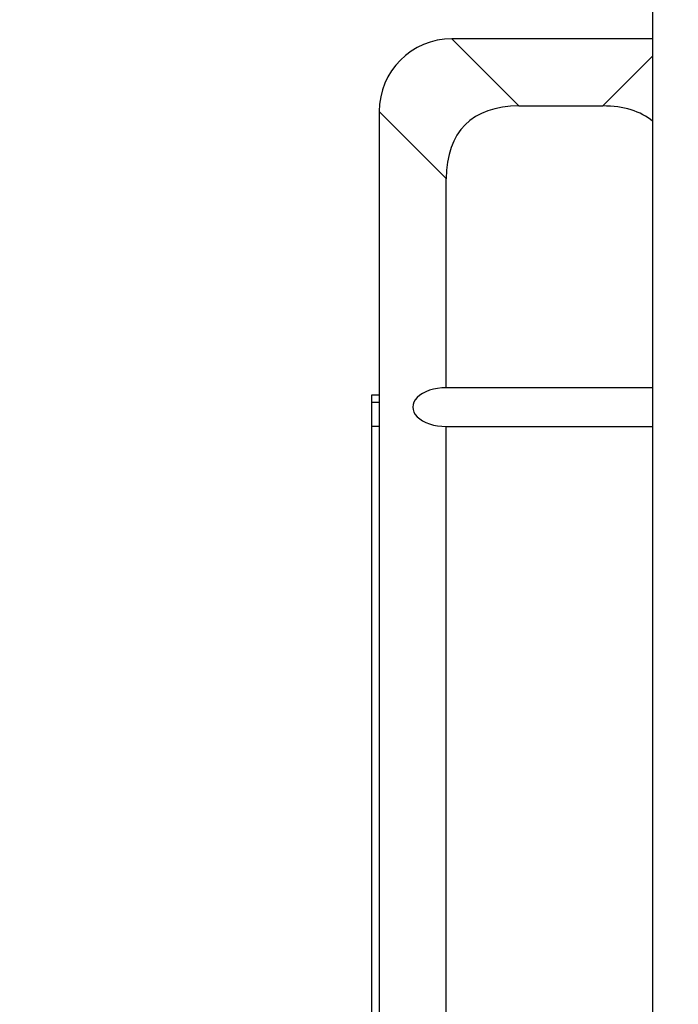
# Model space of a CAD drawing. Header units: inches. Extents: x 0 to 34, y 0 to 22.
# Tile 12 of 34: x 2.61 to 3.145, y 12.922 to 13.722. Entities that reach past the tile are written whole.
import ezdxf

# ---------------------------------------------------------------- set-up
doc = ezdxf.new("R2010")
doc.units = ezdxf.units.IN
doc.header["$LTSCALE"] = 1.87
doc.header["$MEASUREMENT"] = 0
doc.layers.get('0').update_dxf_attribs({"linetype": 'CONTINUOUS'})
doc.layers.add('DIMENSIONS', color=7, linetype='CONTINUOUS')
doc.styles.get("Standard").update_dxf_attribs({"font": 'txt', "width": 0.8})
doc.dimstyles.new('DIMSTYLE_2', dxfattribs={"dimtxt": 0.125, "dimasz": 0.18, "dimexe": 0.125, "dimexo": 0.0625, "dimgap": 0.0625, "dimtad": 0, "dimtih": 1, "dimtoh": 1, "dimdsep": 46, "dimtxsty": 'STANDARD', "dimblk": '_FILLED', "dimblk1": '_FILLED', "dimblk2": '_FILLED', "dimcen": 0.09, "dimadec": 0, "dimazin": 0, "dimtp": 0.02, "dimtm": 0.02, "dimtfac": 1, "dimtofl": 0, "dimtmove": 0, "dimatfit": 3, "dimldrblk": '_FILLED', "dimfxl": 1, "dimtolj": 1, "dimarcsym": 0})

# ---------------------------------------------------------------- blocks, each defined once
blk = doc.blocks.new('_FILLED')
at = {"color": 0, "linetype": 'BYBLOCK'}
blk.add_solid([(0, 0), (-1, 0.1736), (-1, -0.1736)], dxfattribs=at)
blk = doc.blocks.new('*D12')
at = {"layer": 'DIMENSIONS', "color": 2, "linetype": 'CONTINUOUS'}
for p, q in [((1.91597, 13.67835), (1.91597, 17.45542)), ((4.16793, 15.84112), (4.16793, 17.45542)), ((1.91597, 17.33042), (2.36695, 17.33042)), ((4.16793, 17.33042), (3.71695, 17.33042))]:
    blk.add_line(p, q, dxfattribs=at)
at = {"layer": 'DIMENSIONS', "color": 2, "linetype": 'CONTINUOUS', "xscale": 0.18, "yscale": 0.18, "zscale": 0.18, "rotation": 180}
blk.add_blockref('_FILLED', (1.91597, 17.33042), dxfattribs=at)
at = {"layer": 'DIMENSIONS', "color": 2, "linetype": 'CONTINUOUS', "xscale": 0.18, "yscale": 0.18, "zscale": 0.18}
blk.add_blockref('_FILLED', (4.16793, 17.33042), dxfattribs=at)
at = {"layer": 'DIMENSIONS', "color": 2, "linetype": 'CONTINUOUS', "insert": (3.04195, 17.39292), "char_height": 0.125, "width": 1.225, "attachment_point": 2, "line_spacing_factor": 0.9}
blk.add_mtext('57.2{\\Ftxt.shx;\\W1.000000;\\H0.125000; }[2.252]', dxfattribs=at)

msp = doc.modelspace()

# ---------------------------------------------------------------- linework, layer by layer
at = {"color": 7, "linetype": 'CONTINUOUS'}
for p, q in [((3.12463, 6.71625), (3.12463, 15.57452)), ((2.96124, 13.7064), (3.01579, 13.65185)), ((3.12463, 13.7064), (2.96124, 13.7064)), ((3.08385, 13.65185), (3.12463, 13.69263)), ((3.01579, 13.65185), (3.08385, 13.65185)), ((2.90219, 13.64735), (2.90219, 11.60011)), ((2.95674, 13.5928), (2.90219, 13.64735)), ((2.95674, 13.42294), (2.95674, 13.5928)), ((2.89628, 12.71231), (2.89628, 13.41703)), ((2.89628, 13.41703), (2.90219, 13.41703)), ((3.12463, 13.42294), (2.95674, 13.42294)), ((2.89628, 13.41113), (2.90219, 13.41113)), ((2.90219, 13.39144), (2.89628, 13.39144)), ((2.95674, 11.60011), (2.95674, 13.39144)), ((2.95674, 13.39144), (3.12463, 13.39144))]:
    msp.add_line(p, q, dxfattribs=at)
msp.add_arc((2.96124, 13.64735), 0.05906, 90, 180, dxfattribs=at)
for centre, major_axis, ratio, start_param, end_param in [((3.19296, 13.41563), (0.22096, -0.22096), 0.377964, 2.780226, 3.50296), ((2.90669, 13.41563), (0.22096, 0.22096), 0.377964, 0.034241, 0.361367), ((2.95674, 13.40719), (0.02728, 0), 0.57735, 1.570796, 4.712389)]:
    msp.add_ellipse(centre, major_axis=major_axis, ratio=ratio, start_param=start_param, end_param=end_param, dxfattribs=at)

# ---------------------------------------------------------------- dimensions: what is measured, and where the dimension line sits
at = {"layer": 'DIMENSIONS', "color": 2, "linetype": 'CONTINUOUS'}
dim = msp.add_linear_dim(base=(4.16793, 17.33042), p1=(1.91597, 13.61585), p2=(4.16793, 15.77862), dimstyle='DIMSTYLE_2', dxfattribs=at)
dim.commit()
dim.dimension.update_dxf_attribs({"geometry": '*D12', "text_midpoint": (3.04195, 17.33042), "dimtype": 160})

doc.saveas('drawing.dxf')
